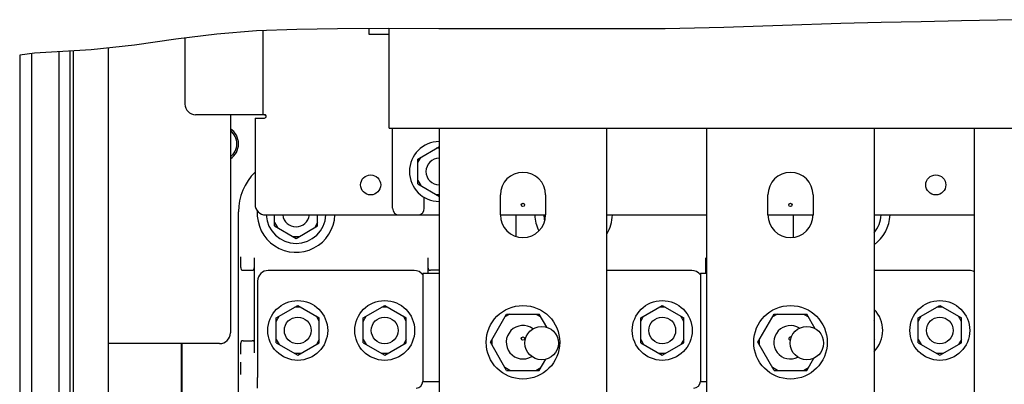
# Paper-space layout 'SUBMITTAL_E1H_1_2' of a CAD drawing. Header units: millimetres. Extents: x 0 to 841, y 0 to 594.
# Tile 17 of 30: x 296 to 370, y 477 to 505. Entities that reach past the tile are written whole.
import ezdxf

# ---------------------------------------------------------------- set-up
doc = ezdxf.new("R2010")
doc.units = ezdxf.units.MM
doc.header["$LTSCALE"] = 46.255
doc.layers.get('0').update_dxf_attribs({"linetype": 'CONTINUOUS'})
for name, color, linetype in [('002___PRT_ALL_AXES', 7, 'CONTINUOUS'), ('02___PRT_ALL_AXES', 7, 'CONTINUOUS'), ('DRAFTS', 7, 'CONTINUOUS'), ('ROUNDS', 7, 'CONTINUOUS')]:
    doc.layers.add(name, color=color, linetype=linetype)

psp = doc.layouts.new('SUBMITTAL_E1H_1_2')

# ---------------------------------------------------------------- linework, layer by layer
at = {"color": 7, "linetype": 'CONTINUOUS'}
for p, q in [((357.7, 504.358), (353.323, 504.211)), ((360.704, 504.429), (357.7, 504.358)), ((363.71, 504.487), (360.704, 504.429)), ((366.718, 504.554), (363.71, 504.487)), ((369.401, 504.626), (366.718, 504.554)), ((372.082, 504.651), (369.401, 504.626)), ((311.045, 503.574), (307.988, 503.185)), ((314.013, 503.807), (311.045, 503.574)), ((317.03, 503.922), (314.013, 503.807)), ((314.478, 503.824), (314.478, 497.538)), ((320.062, 503.966), (317.03, 503.922)), ((323.864, 503.981), (320.062, 503.966)), ((322.428, 503.538), (322.428, 503.975)), ((323.928, 503.538), (322.428, 503.538)), ((327.65, 503.975), (323.864, 503.981)), ((323.928, 496.538), (323.928, 503.981)), ((331.432, 503.966), (327.65, 503.975)), ((334.37, 503.967), (331.432, 503.966)), ((337.312, 503.969), (334.37, 503.967)), ((340.253, 503.966), (337.312, 503.969)), ((341.691, 503.962), (340.253, 503.966)), ((343.129, 503.96), (341.691, 503.962)), ((344.566, 503.966), (343.129, 503.96)), ((348.945, 504.058), (344.566, 503.966)), ((353.323, 504.211), (348.945, 504.058)), ((307.988, 503.185), (304.894, 502.748)), ((308.653, 503.27), (308.653, 498.338)), ((297.398, 502.143), (296.303, 502.001)), ((301.635, 502.398), (297.398, 502.143)), ((300.078, 344.238), (300.078, 502.304)), ((300.328, 344.238), (300.328, 502.319)), ((304.894, 502.748), (301.635, 502.398)), ((302.953, 347.288), (302.953, 502.54)), ((296.303, 502.001), (296.303, 344.238)), ((314.657, 497.538), (309.453, 497.538)), ((313.903, 497.288), (313.903, 490.838)), ((313.903, 497.288), (314.603, 497.288)), ((314.672, 497.535), (314.657, 497.538)), ((314.687, 497.526), (314.672, 497.535)), ((314.7, 497.512), (314.687, 497.526)), ((314.711, 497.493), (314.7, 497.512)), ((314.72, 497.47), (314.711, 497.493)), ((314.726, 497.444), (314.72, 497.47)), ((314.728, 497.413), (314.726, 497.444)), ((323.928, 496.538), (404.928, 496.538)), ((324.178, 490.538), (324.178, 496.538)), ((327.678, 475.788), (327.678, 496.538)), ((340.178, 496.538), (340.178, 475.788)), ((347.678, 475.788), (347.678, 496.538)), ((360.178, 496.538), (360.178, 475.788)), ((367.678, 475.788), (367.678, 496.538)), ((326.066, 494.219), (327.678, 495.15)), ((327.678, 495.025), (327.462, 495.025)), ((326.066, 493.969), (326.282, 494.344)), ((326.066, 492.357), (326.066, 494.219)), ((326.066, 492.607), (326.282, 492.232)), ((326.066, 492.357), (327.678, 491.426)), ((326.553, 490.538), (326.553, 491.358)), ((327.678, 491.551), (327.462, 491.551)), ((332.241, 490.038), (332.241, 491.538)), ((335.616, 491.538), (335.616, 490.038)), ((352.241, 490.038), (352.241, 491.538)), ((355.616, 491.538), (355.616, 490.038)), ((314.703, 490.038), (327.678, 490.038)), ((315.353, 489.219), (315.353, 490.038)), ((318.578, 489.219), (318.578, 490.038)), ((332.241, 490.038), (335.616, 490.038)), ((340.178, 490.038), (347.678, 490.038)), ((352.241, 490.038), (355.616, 490.038)), ((360.178, 490.038), (367.678, 490.038)), ((315.353, 489.469), (315.57, 489.094)), ((315.353, 489.219), (316.966, 488.288)), ((316.966, 488.288), (318.578, 489.219)), ((318.578, 489.469), (318.362, 489.094)), ((317.182, 488.413), (316.749, 488.413)), ((326.441, 485.688), (326.441, 477.588)), ((326.441, 485.688), (327.678, 485.688)), ((347.191, 485.688), (347.191, 477.588)), ((347.191, 485.688), (347.678, 485.688)), ((315.478, 482.331), (317.091, 483.262)), ((317.307, 483.137), (316.874, 483.137)), ((317.091, 483.262), (318.703, 482.331)), ((321.978, 482.331), (323.591, 483.262)), ((323.807, 483.137), (323.374, 483.137)), ((323.591, 483.262), (325.203, 482.331)), ((342.728, 482.331), (344.341, 483.262)), ((344.557, 483.137), (344.124, 483.137)), ((344.341, 483.262), (345.953, 482.331)), ((363.478, 482.331), (365.091, 483.262)), ((365.307, 483.137), (364.874, 483.137)), ((365.091, 483.262), (366.703, 482.331)), ((315.478, 482.081), (315.695, 482.456)), ((315.478, 480.469), (315.478, 482.331)), ((318.703, 482.081), (318.487, 482.456)), ((318.703, 480.469), (318.703, 482.331)), ((321.978, 482.081), (322.195, 482.456)), ((321.978, 480.469), (321.978, 482.331)), ((325.203, 482.081), (324.987, 482.456)), ((325.203, 480.469), (325.203, 482.331)), ((331.489, 480.513), (332.709, 482.625)), ((332.959, 482.625), (332.584, 482.409)), ((332.709, 482.625), (335.148, 482.625)), ((334.898, 482.625), (335.273, 482.409)), ((335.721, 481.633), (335.148, 482.625)), ((342.728, 482.081), (342.945, 482.456)), ((342.728, 480.469), (342.728, 482.331)), ((345.953, 482.081), (345.737, 482.456)), ((345.953, 480.469), (345.953, 482.331)), ((351.489, 480.513), (352.709, 482.625)), ((352.959, 482.625), (352.584, 482.409)), ((352.709, 482.625), (355.148, 482.625)), ((354.898, 482.625), (355.273, 482.409)), ((355.784, 481.524), (355.148, 482.625)), ((360.203, 482.331), (360.178, 482.345)), ((360.203, 480.469), (360.203, 482.331)), ((363.478, 482.081), (363.695, 482.456)), ((363.478, 480.469), (363.478, 482.331)), ((366.703, 482.081), (366.487, 482.456)), ((366.703, 480.469), (366.703, 482.331)), ((360.203, 482.081), (360.178, 482.124)), ((315.478, 480.719), (315.695, 480.344)), ((318.703, 480.719), (318.487, 480.344)), ((321.978, 480.719), (322.195, 480.344)), ((325.203, 480.719), (324.987, 480.344)), ((331.614, 480.296), (331.614, 480.729)), ((342.728, 480.719), (342.945, 480.344)), ((345.953, 480.719), (345.737, 480.344)), ((351.614, 480.296), (351.614, 480.729)), ((360.203, 480.719), (360.178, 480.676)), ((363.478, 480.719), (363.695, 480.344)), ((366.703, 480.719), (366.487, 480.344)), ((308.403, 379.813), (308.403, 480.413)), ((315.478, 480.469), (317.091, 479.538)), ((317.091, 479.538), (318.703, 480.469)), ((321.978, 480.469), (323.591, 479.538)), ((323.591, 479.538), (325.203, 480.469)), ((332.709, 478.4), (331.489, 480.513)), ((342.728, 480.469), (344.341, 479.538)), ((344.341, 479.538), (345.953, 480.469)), ((352.709, 478.4), (351.489, 480.513)), ((360.203, 480.469), (360.178, 480.455)), ((363.478, 480.469), (365.091, 479.538)), ((365.091, 479.538), (366.703, 480.469)), ((317.307, 479.663), (316.874, 479.663)), ((323.807, 479.663), (323.374, 479.663)), ((335.148, 478.4), (335.634, 479.241)), ((344.557, 479.663), (344.124, 479.663)), ((355.148, 478.4), (355.678, 479.319)), ((365.307, 479.663), (364.874, 479.663)), ((332.959, 478.4), (332.584, 478.617)), ((334.898, 478.4), (335.273, 478.617)), ((352.959, 478.4), (352.584, 478.617)), ((354.898, 478.4), (355.273, 478.617)), ((314.091, 477.088), (314.091, 477.888)), ((332.709, 478.4), (335.148, 478.4)), ((352.709, 478.4), (355.148, 478.4)), ((326.441, 477.588), (327.678, 477.588)), ((347.191, 477.588), (347.678, 477.588))]:
    psp.add_line(p, q, dxfattribs=at)
at = {"color": 3, "linetype": 'CONTINUOUS'}
for p, q in [((314.544, 497.535), (314.494, 497.538)), ((314.59, 497.527), (314.544, 497.535)), ((314.629, 497.514), (314.59, 497.527)), ((314.663, 497.499), (314.629, 497.514)), ((314.691, 497.48), (314.663, 497.499)), ((314.712, 497.459), (314.691, 497.48)), ((314.724, 497.436), (314.712, 497.459)), ((314.728, 497.413), (314.724, 497.436))]:
    psp.add_line(p, q, dxfattribs=at)
at = {"color": 7, "linetype": 'CONTINUOUS'}
for centre, radius in [((322.541, 492.288), 0.75), ((364.791, 492.288), 0.75), ((333.928, 490.788), 0.125), ((353.928, 490.788), 0.125), ((317.091, 481.4), 2.237), ((323.591, 481.4), 2.237), ((344.341, 481.4), 2.237), ((365.091, 481.4), 2.237), ((333.928, 480.513), 2.75), ((353.928, 480.513), 2.75), ((317.091, 481.4), 1), ((323.591, 481.4), 1), ((344.341, 481.4), 1), ((365.091, 481.4), 1), ((333.928, 480.788), 0.125)]:
    psp.add_circle(centre, radius, dxfattribs=at)
for centre, radius, start, end in [((309.453, 498.338), 0.8, 180, 270), ((314.603, 497.413), 0.125, 270, 0.00012), ((311.316, 495.363), 1.225, 307.08265, 52.91735), ((327.678, 493.288), 2.237, 90, 270), ((333.928, 491.538), 1.688, 0, 180), ((353.928, 491.538), 1.688, 0, 180), ((314.703, 490.838), 0.8, 180, 270), ((316.966, 490.15), 2.905, 176.30708, 357.77999), ((324.678, 490.538), 0.5, 180, 270), ((326.053, 490.538), 0.5, 270, 360), ((316.966, 490.15), 2.237, 182.87915, 357.12322), ((333.928, 490.038), 1.688, 180, 360), ((337.716, 490.15), 2.905, 182.22001, 206.27387), ((337.716, 490.15), 2.237, 182.87915, 194.1216), ((337.716, 490.15), 2.905, 328.5352, 357.77999), ((353.928, 490.038), 1.688, 180, 360), ((358.466, 490.15), 2.905, 182.22001, 185.32249), ((358.466, 490.15), 2.237, 319.97059, 357.12322), ((358.466, 490.15), 2.905, 306.27594, 357.77999), ((358.591, 481.4), 2.237, 315.32805, 44.75103), ((333.928, 480.513), 1.25, 53.11195, 301.48981), ((353.928, 480.513), 1.25, 57.7817, 296.73338), ((353.928, 480.788), 0.125, 61.47239, 270), ((325.941, 477.588), 0.5, 270, 360), ((346.691, 477.588), 0.5, 270, 360)]:
    psp.add_arc(centre, radius, start, end, dxfattribs=at)
at = {"layer": '002___PRT_ALL_AXES', "color": 7, "linetype": 'CONTINUOUS'}
for p, q in [((297.178, 502.114), (297.178, 344.613)), ((299.228, 502.253), (299.228, 344.613))]:
    psp.add_line(p, q, dxfattribs=at)
for centre in [(335.328, 480.45), (355.153, 480.45)]:
    psp.add_circle(centre, 1.25, dxfattribs=at)
for centre, start, end in [((327.678, 493.288), 90, 270), ((316.966, 490.15), 186.46615, 353.53385)]:
    psp.add_arc(centre, 1, start, end, dxfattribs=at)
at = {"layer": '02___PRT_ALL_AXES', "color": 7, "linetype": 'CONTINUOUS'}
psp.add_arc((311.316, 495.363), 1.35, 303.21217, 56.78783, dxfattribs=at)
at = {"layer": 'DRAFTS', "color": 7, "linetype": 'CONTINUOUS'}
for p, q in [((312.662, 447.175), (312.662, 490.275)), ((333.412, 488.432), (333.412, 490.038)), ((354.162, 488.387), (354.162, 490.038))]:
    psp.add_line(p, q, dxfattribs=at)
psp.add_arc((316.841, 490.275), 4.179, 134.69483, 180, dxfattribs=at)
at = {"layer": 'ROUNDS', "color": 3, "linetype": 'CONTINUOUS'}
for p, q in [((312.053, 497.538), (312.053, 481.213)), ((311.253, 480.413), (302.953, 480.413))]:
    psp.add_line(p, q, dxfattribs=at)
at = {"layer": 'ROUNDS', "color": 7, "linetype": 'CONTINUOUS'}
for p, q in [((312.84, 486.669), (312.839, 486.913)), ((312.841, 486.545), (312.84, 486.669)), ((313.84, 486.618), (313.839, 486.418)), ((313.841, 486.837), (313.84, 486.618)), ((313.841, 486.837), (313.841, 479.713)), ((326.841, 486.618), (326.841, 486.837)), ((326.841, 485.688), (326.841, 486.837)), ((326.843, 486.418), (326.841, 486.618)), ((347.591, 486.618), (347.591, 486.837)), ((347.591, 485.688), (347.591, 486.837)), ((347.593, 486.418), (347.591, 486.618)), ((312.842, 486.429), (312.841, 486.545)), ((312.843, 486.332), (312.842, 486.429)), ((312.845, 486.245), (312.843, 486.332)), ((312.846, 486.171), (312.845, 486.245)), ((312.848, 486.117), (312.846, 486.171)), ((312.85, 486.091), (312.848, 486.117)), ((312.874, 485.927), (312.85, 486.091)), ((312.874, 485.927), (312.884, 485.923)), ((312.884, 485.923), (312.912, 485.919)), ((312.912, 485.919), (312.952, 485.917)), ((312.952, 485.917), (312.999, 485.916)), ((312.999, 485.916), (313.671, 485.916)), ((313.671, 485.916), (313.719, 485.917)), ((313.719, 485.917), (313.759, 485.919)), ((313.759, 485.919), (313.786, 485.923)), ((313.786, 485.923), (313.796, 485.927)), ((313.796, 485.927), (313.829, 486.09)), ((313.833, 486.142), (313.829, 486.09)), ((313.836, 486.254), (313.833, 486.142)), ((313.839, 486.418), (313.836, 486.254)), ((325.791, 485.888), (314.891, 485.888)), ((326.846, 486.254), (326.843, 486.418)), ((326.849, 486.142), (326.846, 486.254)), ((326.853, 486.09), (326.849, 486.142)), ((326.885, 485.927), (326.853, 486.09)), ((326.885, 485.927), (326.896, 485.923)), ((326.896, 485.923), (326.923, 485.919)), ((326.923, 485.919), (326.963, 485.917)), ((326.963, 485.917), (327.01, 485.916)), ((327.683, 485.916), (327.01, 485.916)), ((346.541, 485.888), (340.178, 485.888)), ((347.596, 486.254), (347.593, 486.418)), ((347.599, 486.142), (347.596, 486.254)), ((347.603, 486.09), (347.599, 486.142)), ((347.635, 485.927), (347.603, 486.09)), ((347.635, 485.927), (347.646, 485.923)), ((347.646, 485.923), (347.673, 485.919)), ((347.673, 485.919), (347.678, 485.919)), ((367.291, 485.888), (360.178, 485.888)), ((314.091, 485.088), (314.091, 477.888)), ((308.416, 480.413), (308.416, 379.813)), ((312.84, 479.869), (312.841, 479.987)), ((312.841, 479.987), (312.842, 480.1)), ((312.842, 480.1), (312.843, 480.197)), ((312.843, 480.197), (312.844, 480.276)), ((312.844, 480.276), (312.845, 480.343)), ((312.845, 480.343), (312.847, 480.399)), ((312.847, 480.399), (312.848, 480.439)), ((312.848, 480.439), (312.85, 480.459)), ((312.85, 480.459), (312.874, 480.623)), ((312.884, 480.627), (312.874, 480.623)), ((312.912, 480.631), (312.884, 480.627)), ((312.952, 480.633), (312.912, 480.631)), ((312.999, 480.634), (312.952, 480.633)), ((312.999, 480.634), (313.671, 480.634)), ((313.719, 480.633), (313.671, 480.634)), ((313.759, 480.631), (313.719, 480.633)), ((313.786, 480.628), (313.759, 480.631)), ((313.796, 480.623), (313.786, 480.628)), ((313.796, 480.623), (313.829, 480.46)), ((313.829, 480.46), (313.833, 480.408)), ((313.833, 480.408), (313.836, 480.296)), ((313.836, 480.296), (313.839, 480.132)), ((313.839, 480.132), (313.84, 479.932)), ((312.839, 479.637), (312.84, 479.869)), ((313.84, 479.932), (313.841, 479.713)), ((312.806, 479.018), (312.805, 478.504)), ((312.805, 478.504), (312.805, 478.296)), ((312.805, 478.296), (312.805, 478.114))]:
    psp.add_line(p, q, dxfattribs=at)
for centre, start, end in [((314.891, 485.088), 90, 180), ((325.791, 485.088), 35.27176, 90), ((346.541, 485.088), 35.27176, 90), ((367.291, 485.088), 60.8718, 90)]:
    psp.add_arc(centre, 0.8, start, end, dxfattribs=at)
at = {"layer": 'ROUNDS', "color": 3, "linetype": 'CONTINUOUS'}
psp.add_arc((311.253, 481.213), 0.8, 270, 360, dxfattribs=at)

doc.saveas('drawing.dxf')
